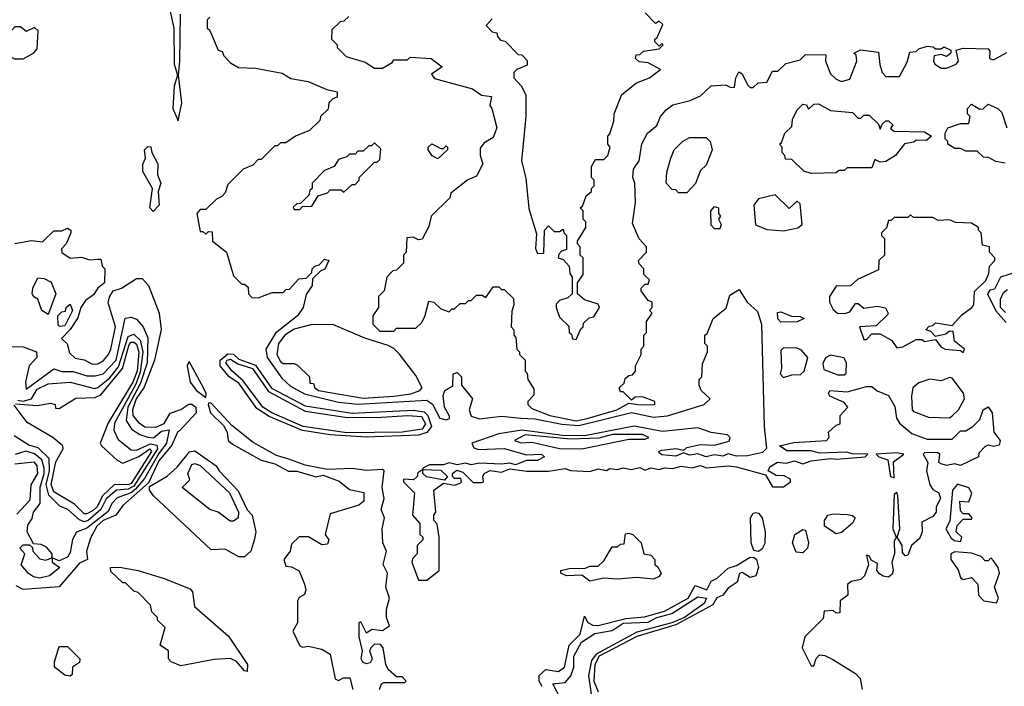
# Model space of a CAD drawing. Extents: x 2668140 to 2765664, y 823621 to 955240.
# Tile 72 of 256: x 2716612 to 2720174, y 833206 to 835615. Entities that reach past the tile are written whole.
import ezdxf

# ---------------------------------------------------------------- set-up
doc = ezdxf.new("R2010")
doc.units = 0

msp = doc.modelspace()

# ---------------------------------------------------------------- linework, layer by layer
at = {"layer": '0CON02XD'}
for points in [[(2717156.7, 835645), (2717170, 835585), (2717170.8, 835455), (2717183.3, 835415), (2717171.4, 835375), (2717166.2, 835295), (2717185, 835250), (2717198, 835315), (2717186.7, 835415), (2717190.8, 835465), (2717194, 835635)], [(2717300, 835625), (2717290, 835615), (2717290, 835585), (2717298.3, 835578.3), (2717330, 835505), (2717345, 835500), (2717350, 835485), (2717375, 835460), (2717403, 835443), (2717465, 835440), (2717561.7, 835421.7), (2717593, 835403), (2717655, 835392.5), (2717723, 835363), (2717760, 835355), (2717760, 835335), (2717745, 835330), (2717730, 835315), (2717728.3, 835291.7), (2717700, 835265), (2717698.3, 835251.7), (2717660, 835215), (2717610, 835195), (2717575, 835170), (2717555, 835170), (2717545, 835160), (2717535, 835160), (2717485, 835110), (2717475, 835110), (2717455, 835090), (2717420, 835075), (2717365, 835020), (2717355, 834990), (2717343, 834977), (2717323.6, 834966.4), (2717285, 834930), (2717265, 834930), (2717252.5, 834915), (2717265, 834850), (2717275, 834850), (2717285, 834840), (2717295, 834850), (2717308.3, 834848.3), (2717310, 834815), (2717360, 834775), (2717385, 834690), (2717415, 834660), (2717425, 834660), (2717438.3, 834648.3), (2717440, 834625), (2717451.7, 834611.7), (2717475, 834610), (2717525, 834630), (2717565, 834630), (2717575, 834640), (2717588.3, 834641.7), (2717621.7, 834678.3), (2717648.3, 834681.7), (2717668.3, 834701.7), (2717670, 834715), (2717680, 834725), (2717695, 834730), (2717715, 834750), (2717730, 834745), (2717716.4, 834713.6), (2717701.7, 834708.3), (2717671.7, 834678.3), (2717670, 834655), (2717648.3, 834621.7), (2717637.5, 834575), (2717617.5, 834545), (2717536.9, 834483.1), (2717502, 834425), (2717507.5, 834395), (2717559.7, 834319.7), (2717591.1, 834291.1), (2717642.8, 834262.8), (2717765, 834233.5), (2717835, 834226.5), (2718085, 834240), (2718105.8, 834225.8), (2718132, 834175), (2718155, 834168.8), (2718166.4, 834173.6), (2718167, 834183), (2718148.8, 834215), (2718143.3, 834256.7), (2718150, 834275), (2718178.3, 834291.7), (2718180, 834335), (2718195, 834340), (2718210, 834325), (2718210, 834295), (2718250, 834245), (2718237.5, 834205), (2718245, 834182.5), (2718275, 834172.5), (2718355, 834182.9), (2718425, 834175.7), (2718475, 834173.4), (2718573.2, 834153.2), (2718635, 834148.7), (2718825, 834195.5), (2718905, 834179.4), (2718955, 834183.5), (2719087.5, 834225), (2719110, 834245), (2719077.5, 834275), (2719070, 834295), (2719070, 834315), (2719080, 834325), (2719081.7, 834371.7), (2719100, 834415), (2719100, 834435), (2719090, 834445), (2719090, 834475), (2719098.3, 834481.7), (2719120, 834535), (2719167, 834573), (2719180.7, 834619.3), (2719215, 834640), (2719243.3, 834595), (2719280.9, 834560.9), (2719295.6, 834515), (2719304.6, 834145), (2719313.8, 834066.2), (2719298.8, 834051.2), (2719245, 834039.2), (2719205, 834038), (2719175, 834046.7), (2719155, 834038), (2719125, 834043.3), (2719095, 834035.8), (2719065, 834046.7), (2719035, 834042), (2719015, 834050), (2718985, 834038), (2718935, 834043.3), (2718925, 834050), (2718922.5, 834055), (2718935, 834060), (2718985, 834065.7), (2719015, 834060), (2719025, 834068.8), (2719075, 834080), (2719125, 834077.5), (2719178.3, 834091.7), (2719182.5, 834105), (2719172.5, 834115), (2719113.6, 834123.6), (2719065, 834140), (2718937.4, 834127.4), (2718835, 834146.5), (2718655, 834111.9), (2718575, 834113), (2718428.2, 834131.8), (2718345, 834118.1), (2718247.5, 834085), (2718255, 834067.5), (2718271.7, 834061.7), (2718364.1, 834065.9), (2718445, 834042.5), (2718500, 834045), (2718510, 834035), (2718485, 834022.5), (2718445, 834022.5), (2718405, 834006.7), (2718385, 834012.5), (2718355, 834008.8), (2718275, 834012.5), (2718245, 834006.7), (2718225, 834012.5), (2718195, 834006.7), (2718165, 834013.3), (2718145, 834006.2), (2718093.9, 834006.1), (2718070, 833995), (2718070, 833990), (2718135, 833987.5), (2718160, 833965), (2718148.3, 833951.7), (2718083, 833963), (2718070, 833975), (2718070, 833990), (2718051.7, 833978.3), (2718050, 833965), (2718037, 833953), (2718000, 833955), (2718000, 833945), (2718040, 833905), (2718032.5, 833825), (2718060, 833795), (2718060, 833755), (2718070, 833745), (2718070, 833735), (2718050, 833715), (2718050, 833685), (2718033, 833667), (2718030, 833655), (2718055, 833590), (2718085, 833590), (2718130, 833625), (2718130, 833745), (2718121.7, 833791.7), (2718110, 833805), (2718110, 833825), (2718117.5, 833835), (2718110, 833915), (2718145, 833940), (2718185, 833933.3), (2718205, 833940), (2718210, 833945), (2718207.5, 833957.5), (2718185, 833957.5), (2718177.5, 833965), (2718177.5, 833975), (2718193, 833987), (2718215, 833980), (2718253, 833943), (2718285, 833942.5), (2718290, 833945), (2718287.5, 833965), (2718292.5, 833975), (2718313.3, 833986.7), (2718355, 833980), (2718385, 833992.5), (2718446.4, 833983.6), (2718525, 833983.3), (2718585, 833993.3), (2718605, 833986.7), (2718675, 833982.5), (2718705, 833992.5), (2718735, 833986.7), (2718747, 833993), (2718775, 833990), (2718795, 833996), (2718825, 833990), (2718855, 833996.7), (2718875, 833987.5), (2718895, 833996.2), (2718925, 833990), (2718945, 833996.2), (2718975, 833993.3), (2719005, 834002), (2719045, 833996.2), (2719075, 834003.8), (2719096.1, 833996.1), (2719175, 834003.3), (2719205, 834000), (2719310, 833970), (2719335, 833927.5), (2719375, 833927.5), (2719400, 833945), (2719400, 833955), (2719377, 833967), (2719348.3, 833968.3), (2719320, 833985), (2719325, 834000), (2719353.6, 834016.4), (2719385, 834012.5), (2719415, 834021.2), (2719445, 834010), (2719475, 834021.2), (2719545, 834030), (2719565, 834026.7), (2719670, 834035), (2719680, 834045), (2719625, 834046.2), (2719603, 834053), (2719505, 834048.8), (2719475, 834056.7), (2719387, 834057), (2719360, 834075), (2719412.3, 834087.7), (2719530, 834095), (2719540, 834105), (2719537.5, 834125), (2719565, 834150), (2719580, 834155), (2719580, 834185), (2719607.5, 834215), (2719595, 834232.5), (2719542.5, 834255), (2719537.5, 834265), (2719542.5, 834275), (2719605, 834270), (2719675, 834290), (2719695, 834290), (2719714.1, 834274.1), (2719755, 834257.5), (2719777.3, 834217.3), (2719784, 834175), (2719795, 834157.5), (2719839.3, 834119.3), (2719895, 834100), (2719985, 834100), (2720015, 834130), (2720035, 834130), (2720060, 834145), (2720085, 834170), (2720096.7, 834205), (2720115, 834216.7), (2720130, 834195), (2720136.2, 834125), (2720158.8, 834095), (2720155, 834077.5), (2720135, 834073.3), (2720115, 834077.5), (2720105, 834072.5), (2720081.7, 834048.3), (2720080, 834035), (2720015, 834003.8), (2719995, 834010), (2719965, 834004), (2719945, 834010), (2719937.5, 834015), (2719940, 834045), (2719931.7, 834051.7), (2719885, 834050), (2719880, 834045), (2719897.5, 834015), (2719892.5, 833985), (2719904.1, 833934.1), (2719915, 833917.5), (2719937.5, 833905), (2719942.5, 833885), (2719927.5, 833855), (2719926.7, 833835), (2719915, 833820), (2719875, 833800), (2719876.7, 833765), (2719868, 833742), (2719837.5, 833715), (2719825, 833680), (2719815, 833677.5), (2719805, 833690), (2719803.8, 833715), (2719786.7, 833745), (2719795.9, 833775.9), (2719788.8, 833895), (2719785, 833906.7), (2719775, 833900), (2719770, 833775), (2719782.5, 833745), (2719775, 833730), (2719776.2, 833685), (2719766.7, 833655), (2719772, 833625), (2719768.3, 833611.7), (2719755, 833601.2), (2719735, 833604), (2719722.7, 833612.7), (2719712.5, 833625), (2719715, 833650), (2719691.7, 833661.7), (2719686.4, 833676.4), (2719675, 833680), (2719682.5, 833645), (2719667.5, 833605), (2719655, 833592.5), (2719620, 833585), (2719606.4, 833573.6), (2719607.5, 833535), (2719580, 833515), (2719578.3, 833471.7), (2719565, 833470), (2719555, 833480), (2719521.7, 833478.3), (2719518.3, 833451.7), (2719452.5, 833385), (2719442.5, 833345), (2719475, 833280), (2719485, 833280), (2719493, 833307), (2719505, 833320), (2719525, 833317.5), (2719553.3, 833303.3)], [(2717803, 835627), (2717785, 835610), (2717771.7, 835608.3), (2717741.7, 835578.3), (2717740, 835545), (2717760, 835525), (2717760, 835515), (2717793, 835483), (2717861.7, 835461.7), (2717895, 835440), (2717925, 835440), (2717959.3, 835460.7), (2717965, 835470), (2718015, 835470), (2718025, 835480), (2718100, 835475), (2718140, 835445), (2718101.7, 835418.3), (2718113, 835403), (2718250, 835365), (2718283, 835343), (2718318.3, 835338.3), (2718312.5, 835305), (2718320, 835295), (2718337.5, 835225), (2718325, 835190), (2718290.7, 835169.3), (2718278.3, 835151.7), (2718277.5, 835125), (2718287.5, 835095), (2718265, 835050), (2718233, 835037), (2718171.7, 834988.3), (2718168.3, 834971.7), (2718100, 834905), (2718091.7, 834868.3), (2718068.3, 834821.7), (2718055, 834820), (2718035, 834830), (2718013, 834827), (2718010, 834775), (2718000, 834765), (2718000, 834735), (2717975, 834710), (2717961.7, 834708.3), (2717940, 834685), (2717930, 834635), (2717910, 834615), (2717910, 834575), (2717890, 834545), (2717890, 834515), (2717915, 834490), (2717965, 834490), (2717975, 834500), (2718045, 834500), (2718065, 834520), (2718077, 834543), (2718091.7, 834598.3), (2718110, 834595), (2718135, 834570), (2718165, 834560), (2718175, 834570), (2718185, 834570), (2718205, 834590), (2718225, 834590), (2718235, 834600), (2718245, 834600), (2718265, 834620), (2718285, 834620), (2718298.3, 834611.7), (2718325, 834650), (2718345, 834650), (2718355, 834640), (2718365, 834640), (2718398.3, 834608.3), (2718400, 834585), (2718391.7, 834561.7), (2718390, 834505), (2718400, 834495), (2718400, 834475), (2718407, 834467), (2718410, 834425), (2718420, 834415), (2718420, 834405), (2718440, 834385), (2718440, 834345), (2718448.3, 834338.3), (2718450, 834315), (2718471.7, 834281.7), (2718471.7, 834258.3), (2718450, 834235), (2718450, 834225), (2718465, 834210), (2718530, 834185), (2718625, 834165.8), (2718665, 834173.5)], [(2718625, 834460), (2718641.7, 834498.3), (2718650, 834505), (2718651.7, 834518.3), (2718671.7, 834538.3), (2718688.3, 834541.7), (2718710, 834575), (2718705, 834587.5), (2718655, 834603.3), (2718630, 834625), (2718630, 834665), (2718650, 834695), (2718650, 834755), (2718640, 834765), (2718640, 834795), (2718630, 834805), (2718630, 834815), (2718660, 834865), (2718660, 834885), (2718650, 834895), (2718650, 834925), (2718640, 834935), (2718648.3, 834941.7), (2718661.7, 834978.3), (2718680, 834995), (2718680, 835005), (2718690, 835015), (2718690, 835035), (2718680, 835045), (2718680, 835085), (2718695, 835110), (2718725, 835110), (2718740, 835125), (2718747.5, 835155), (2718740, 835165), (2718740, 835195), (2718747, 835203), (2718761.7, 835248.3), (2718762.5, 835275), (2718790, 835345), (2718843, 835387), (2718890, 835405), (2718930, 835435), (2718885, 835460), (2718853, 835463), (2718840, 835475), (2718841.7, 835488.3), (2718855, 835490), (2718868.3, 835501.7), (2718925, 835510), (2718940, 835525), (2718935, 835530), (2718925, 835520), (2718910, 835535), (2718910, 835545), (2718918.3, 835551.7), (2718938.3, 835598.3), (2718925, 835610), (2718911.7, 835601.7), (2718875, 835640)], [(2716593.6, 835473.6), (2716625, 835474), (2716662.5, 835495), (2716675, 835510), (2716678.8, 835575), (2716665, 835587.5), (2716635, 835572.5), (2716615, 835590), (2716595, 835590), (2716562.5, 835555), (2716560, 835545), (2716573.9, 835483.9), (2716593.6, 835473.6)], [(2718321.7, 835618.3), (2718300, 835595), (2718321.7, 835571.7), (2718338.3, 835568.3), (2718340, 835555), (2718351.7, 835541.7), (2718368.3, 835538.3), (2718415, 835490), (2718428.3, 835488.3), (2718448.3, 835468.3), (2718448.3, 835451.7), (2718410, 835435)], [(2718665, 834173.5), (2718772.5, 834205), (2718815, 834230), (2718856.4, 834223.6), (2718910, 834225), (2718910, 834235), (2718865, 834252.5), (2718838.3, 834251.7), (2718825, 834240), (2718795, 834270), (2718785, 834270), (2718780, 834285), (2718798.3, 834301.7), (2718801.7, 834318.3), (2718815, 834330), (2718828.3, 834331.7), (2718840, 834345), (2718840, 834365), (2718860, 834405), (2718860, 834425), (2718870, 834435), (2718870, 834475), (2718880, 834485), (2718880, 834525), (2718900, 834555), (2718890, 834565), (2718900, 834575), (2718900, 834595), (2718885, 834600), (2718860, 834635), (2718860, 834645), (2718875, 834660), (2718885, 834660), (2718890, 834675), (2718870, 834695), (2718870, 834715), (2718853, 834733), (2718850, 834745), (2718880, 834775), (2718880, 834795), (2718853, 834823), (2718828.3, 834878.3), (2718840, 834955), (2718837.5, 835025), (2718830, 835045), (2718832.5, 835075), (2718852.5, 835105), (2718863, 835167), (2718882.5, 835205), (2718916.4, 835233.6), (2718930, 835265), (2718950.7, 835289.3), (2718975, 835307.5), (2719037, 835323), (2719075, 835340), (2719113, 835377), (2719165, 835380), (2719185, 835370), (2719198.3, 835371.7), (2719202.5, 835405), (2719213, 835427), (2719225, 835420), (2719245, 835380), (2719255, 835370), (2719265, 835370), (2719283, 835387), (2719315, 835390), (2719335, 835430), (2719355, 835430), (2719383, 835457), (2719435, 835470), (2719455, 835490), (2719528.3, 835488.3), (2719527.5, 835465), (2719545, 835420), (2719565, 835400), (2719585, 835392.5), (2719615, 835400), (2719640, 835465), (2719637.5, 835487.5), (2719630, 835495), (2719653, 835507), (2719718.3, 835498.3), (2719723.6, 835453.6), (2719732.5, 835425), (2719745, 835410), (2719795, 835410), (2719822.5, 835462.5), (2719831.7, 835498.3), (2719855, 835500), (2719865, 835510), (2719895, 835520), (2719917, 835517), (2719925, 835510), (2719945, 835510), (2719955, 835517.5), (2719980, 835505), (2719980, 835495), (2719965, 835482.5), (2719945, 835490), (2719920, 835485), (2719917.5, 835465), (2719922.5, 835455), (2719945, 835440), (2719965, 835440), (2720000, 835455), (2720007.5, 835465), (2720000, 835505), (2720025, 835512.5), (2720115, 835510), (2720121.7, 835501.7), (2720120, 835475), (2720135, 835470), (2720183.3, 835496.7)], [(2718410, 835435), (2718400, 835425), (2718400, 835405), (2718427.5, 835375), (2718443, 835343), (2718442.5, 835265), (2718427.5, 835105), (2718443, 835043), (2718453.6, 834933.6), (2718481.7, 834841.7), (2718478.3, 834788.3), (2718485, 834770), (2718508.3, 834771.7), (2718510, 834855), (2718525, 834870), (2718545, 834850), (2718565, 834850), (2718578.3, 834858.3), (2718580, 834845), (2718590, 834835), (2718590, 834785), (2718571.7, 834778.3), (2718561.7, 834768.3), (2718560, 834755), (2718578.3, 834748.3), (2718600, 834725), (2718601.7, 834698.3), (2718610, 834685), (2718610, 834625), (2718595, 834610), (2718565, 834600), (2718553, 834587), (2718552.5, 834575), (2718565, 834540), (2718598.3, 834508.3), (2718600, 834485), (2718608.3, 834478.3), (2718611.7, 834461.7), (2718625, 834460)], [(2719475, 835060), (2719448.3, 835068.3), (2719405, 835110), (2719381.7, 835111.7), (2719380, 835125), (2719370, 835135), (2719370, 835155), (2719360, 835165), (2719368.3, 835171.7), (2719380, 835205), (2719405, 835230), (2719407.5, 835255), (2719425, 835290), (2719445, 835310), (2719458.3, 835308.3), (2719465, 835292.5), (2719485, 835310), (2719501.7, 835311.7), (2719545, 835287.5), (2719625, 835280), (2719645, 835260), (2719655, 835260), (2719665, 835270), (2719685, 835270), (2719718.3, 835238.3), (2719725, 835220), (2719731.7, 835238.3), (2719745, 835250), (2719755, 835250), (2719770, 835235), (2719761.7, 835221.7), (2719775, 835212.5), (2719885, 835210), (2719910, 835195), (2719891.7, 835178.3), (2719855, 835180), (2719847, 835173), (2719813, 835167), (2719780, 835125), (2719745, 835102.5), (2719725, 835100), (2719705, 835110), (2719695, 835080), (2719605, 835080), (2719595, 835070), (2719575, 835070), (2719565, 835062.5), (2719475, 835060)], [(2720177, 835097), (2720143, 835103), (2720117, 835117), (2720098.3, 835118.3), (2720075, 835140), (2720035, 835140), (2720015, 835150), (2719995, 835150), (2719970, 835165), (2719970, 835175), (2719960, 835185), (2719960, 835205), (2719970, 835225), (2720015, 835240), (2720045, 835240), (2720050, 835265), (2720040, 835275), (2720040, 835295), (2720055, 835310), (2720085, 835292.5), (2720097, 835293), (2720115, 835310), (2720150, 835295), (2720165, 835280), (2720182.5, 835225)], [(2717625, 834930), (2717635, 834940), (2717668.3, 834941.7), (2717691.7, 834978.3), (2717725, 834990), (2717735, 835000), (2717775, 835000), (2717785, 834992.5), (2717815, 835020), (2717825, 835020), (2717840, 835035), (2717840, 835045), (2717895, 835100), (2717905, 835100), (2717915, 835110), (2717918.3, 835148.3), (2717895, 835170), (2717885, 835160), (2717875, 835160), (2717855, 835140), (2717835, 835140), (2717825, 835130), (2717805, 835130), (2717795, 835120), (2717765, 835110), (2717750, 835085), (2717715, 835070), (2717670, 835025), (2717670, 835005), (2717661.7, 834998.3), (2717658.3, 834981.7), (2717628.3, 834951.7), (2717615, 834950), (2717601.7, 834938.3), (2717605, 834930), (2717625, 834930)], [(2718125, 835112.5), (2718103.6, 835123.6), (2718090, 835145), (2718090, 835155), (2718103, 835167), (2718135, 835150), (2718145, 835150), (2718155, 835160), (2718160, 835155), (2718160, 835145), (2718125, 835112.5)], [(2719025, 834990), (2718995, 834990), (2718985, 835000), (2718971.7, 835001.7), (2718950, 835025), (2718952.5, 835065), (2718967.5, 835115), (2718980, 835145), (2719010, 835175), (2719035, 835190), (2719095, 835190), (2719110, 835175), (2719117.5, 835145), (2719095, 835090), (2719075, 835070), (2719056.1, 835023.9), (2719025, 834990)], [(2717095, 834922.5), (2717082.5, 834935), (2717092.5, 835005), (2717057, 835067), (2717057, 835093), (2717067.5, 835115), (2717063.8, 835145), (2717075, 835157.5), (2717086.1, 835156.1), (2717090, 835135), (2717112, 835095), (2717110, 835055), (2717122.5, 835025), (2717112.5, 834995), (2717116, 834945), (2717095, 834922.5)], [(2719375, 834852.5), (2719427, 834863), (2719442.5, 834875), (2719435, 834950), (2719425, 834960), (2719395, 834932.5), (2719345, 834982.5), (2719285, 834967.5), (2719267.5, 834945), (2719273.6, 834873.6), (2719315, 834856.7), (2719375, 834852.5)], [(2719145, 834860), (2719125, 834860), (2719113, 834873), (2719112.5, 834925), (2719125, 834940), (2719140, 834935), (2719140, 834915), (2719146.7, 834905), (2719140, 834895), (2719150, 834875), (2719145, 834860)], [(2720025, 834412.5), (2720030, 834425), (2719993, 834453), (2719988.3, 834488.3), (2719975, 834490), (2719961.7, 834478.3), (2719925, 834470), (2719908.3, 834488.3), (2719890, 834495), (2719901.7, 834508.3), (2719915, 834510), (2719925, 834520), (2719985, 834510), (2720020.7, 834549.3), (2720056.7, 834575), (2720063.3, 834585), (2720066.4, 834633.6), (2720107, 834673), (2720118.3, 834698.3), (2720120, 834725), (2720140, 834745), (2720140, 834755), (2720120, 834775), (2720120, 834795), (2720095, 834800), (2720090, 834845), (2720080, 834855), (2720080, 834865), (2720055, 834880), (2719997, 834883), (2719975, 834892.5), (2719935, 834890), (2719915, 834900), (2719845, 834900), (2719835, 834910), (2719825, 834900), (2719775, 834900), (2719765, 834890), (2719755, 834890), (2719747, 834863), (2719730, 834845), (2719730, 834835), (2719740, 834825), (2719740, 834765), (2719720, 834745), (2719718.3, 834711.7), (2719643, 834677), (2719617, 834653), (2719565, 834652.5), (2719541.2, 834615), (2719542, 834595), (2719555, 834567.5), (2719570, 834555), (2719597, 834553), (2719615, 834560), (2719635, 834590), (2719645, 834590), (2719665, 834572.5), (2719715, 834580), (2719743.9, 834573.9), (2719753.3, 834555), (2719750.7, 834549.3), (2719710.7, 834509.3), (2719650, 834505), (2719665, 834460), (2719675, 834460), (2719695, 834480), (2719725, 834480), (2719766.4, 834456.4), (2719785, 834430), (2719807, 834433), (2719855, 834460), (2719875, 834460), (2719885, 834452.5), (2719925, 834460), (2719943.6, 834433.6), (2719960, 834425), (2720015, 834420), (2720025, 834412.5)], [(2716595, 834806.7), (2716655, 834817.5), (2716695, 834812.5), (2716735, 834852.5), (2716765, 834852.5), (2716785, 834862.5), (2716797.5, 834855), (2716797.5, 834845), (2716780, 834805), (2716763, 834787), (2716764.1, 834774.1), (2716795, 834753.3), (2716835, 834756.7), (2716865, 834747.5), (2716895, 834750), (2716905, 834750), (2716910, 834725), (2716920, 834715), (2716918.8, 834665), (2716894.4, 834645.6), (2716879.5, 834620.5), (2716849.7, 834600.3), (2716833.1, 834575), (2716822.5, 834537.5), (2716794.5, 834495.5), (2716763.3, 834463.3), (2716783.6, 834443.6), (2716791.7, 834411.7), (2716812.3, 834392.3), (2716845, 834386.7), (2716875, 834370), (2716895, 834371.2), (2716915, 834383.8), (2716933.3, 834405), (2716941.2, 834425), (2716958.1, 834505), (2716932.5, 834592.5), (2716936.4, 834613.6), (2716950, 834635), (2716980, 834645), (2717035, 834680), (2717055, 834680), (2717077.5, 834655), (2717116.2, 834555), (2717123.9, 834496.1), (2717100, 834385), (2717062.7, 834287.3), (2717032.9, 834245), (2717020, 834205), (2717021.4, 834185), (2717040.4, 834160.4), (2717064.5, 834144.5), (2717105, 834143.1), (2717135, 834155.8), (2717156.2, 834193.8), (2717195, 834207.1), (2717223.6, 834226.4), (2717235, 834225.6), (2717248.9, 834215), (2717250.9, 834195), (2717190, 834130), (2717182.5, 834125), (2717162.6, 834077.4), (2717115, 834021.4), (2717078, 833942), (2716985, 833860), (2716959.2, 833825), (2716914, 833805), (2716890.6, 833785), (2716868.3, 833741.7), (2716853.3, 833695), (2716857.5, 833665), (2716828.3, 833651.7), (2716754.2, 833565.8), (2716625, 833556), (2716598.8, 833568.8)], [(2720217, 834703), (2720160, 834685), (2720138.3, 834641.7), (2720121.7, 834638.3), (2720112.5, 834625), (2720143, 834563), (2720180.7, 834520.7)], [(2716715, 834550), (2716692.5, 834565), (2716677.5, 834605), (2716663.3, 834613.3), (2716657.5, 834625), (2716660, 834645), (2716677.5, 834682.5), (2716700, 834680), (2716726.4, 834666.4), (2716742.5, 834625), (2716715, 834550)], [(2720177.5, 834557.5), (2720160, 834575), (2720160, 834605), (2720170.7, 834629.3), (2720185, 834640)], [(2716756.2, 834506.2), (2716751.2, 834511.2), (2716750, 834545), (2716765, 834560), (2716778.3, 834561.7), (2716780, 834575), (2716795, 834587.5), (2716802.5, 834565), (2716775, 834509.2), (2716756.2, 834506.2)], [(2719365, 834522), (2719354.2, 834534.2), (2719353.3, 834556.7), (2719365, 834560), (2719403.6, 834543.6), (2719435, 834542.5), (2719450, 834535), (2719425, 834524), (2719365, 834522)], [(2716545, 834436), (2716625, 834433.3), (2716672.5, 834415), (2716673.8, 834395), (2716645.9, 834364.1), (2716633, 834307), (2716635, 834280), (2716735, 834353.3), (2716765, 834343.8), (2716805, 834343.8), (2716855, 834328.8), (2716885, 834328), (2716914.2, 834335.8), (2716960.6, 834385), (2716993.8, 834536.2), (2717015, 834540), (2717035, 834533.3), (2717058.8, 834505), (2717075.9, 834465.9), (2717073.3, 834375), (2717048.6, 834301.4), (2717002.7, 834215), (2716997, 834167), (2717016, 834136), (2717046, 834116), (2717075, 834106.2), (2717095.7, 834104.3), (2717125, 834128.1), (2717153.3, 834133.3), (2717143.1, 834085), (2717115, 834047.8), (2717063.1, 833956.9), (2717031.1, 833918.9), (2717015, 833905.4), (2716965, 833887.5), (2716945, 833866.7), (2716931.9, 833838.1), (2716855, 833777.5), (2716817, 833763), (2716803, 833737), (2716795, 833690), (2716785, 833672.5), (2716755, 833660), (2716730, 833670), (2716730, 833655), (2716757.5, 833635), (2716720, 833605), (2716685, 833597.5), (2716662.3, 833602.3), (2716643.6, 833613.6), (2716617.5, 833645), (2716630, 833685), (2716612.5, 833705), (2716625, 833717.5), (2716647.5, 833717.5), (2716658.3, 833708.3), (2716660, 833695), (2716685, 833666.7), (2716705, 833662.5), (2716730, 833670), (2716730, 833685), (2716709.3, 833709.3), (2716689.3, 833719.3), (2716661.7, 833721.7), (2716638.8, 833765), (2716641.2, 833788.8), (2716657.7, 833812.3), (2716662, 833835), (2716686.4, 833866.4), (2716685.8, 833925.8), (2716700, 833975), (2716700, 833995), (2716691.9, 834025), (2716666.1, 834046.1), (2716634.4, 834055.6), (2716595.8, 834044.2)], [(2717855, 834248), (2717965, 834254.4), (2718026.8, 834263.2), (2718060, 834275), (2718067.5, 834285), (2718045, 834330), (2717986.4, 834406.4), (2717965, 834427.5), (2717945, 834437.5), (2717860, 834465), (2717745, 834514), (2717665, 834512.5), (2717605, 834497.1), (2717571.2, 834475), (2717548.8, 834445), (2717542.5, 834405), (2717555, 834380), (2717565, 834372.5), (2717605, 834372.5), (2717616.4, 834366.4), (2717660, 834325), (2717661.7, 834301.7), (2717675, 834300), (2717680, 834285), (2717692.5, 834275), (2717855, 834248)], [(2716605, 834240), (2716625, 834236.9), (2716654.5, 834245.5), (2716675, 834280), (2716715, 834298.8), (2716795, 834305.8), (2716882.3, 834282.3), (2716895, 834286), (2716938.5, 834321.5), (2716969.3, 834360.7), (2717005, 834470), (2717025, 834478.8), (2717047.8, 834457.8), (2717057.3, 834415), (2717048.2, 834341.8), (2717032, 834298), (2716955, 834156.7), (2716952.3, 834132.3), (2716968.3, 834098.3), (2717015, 834061.2), (2717035, 834060), (2717085, 834083.1), (2717107.7, 834077.7), (2717110, 834065), (2717025, 833929.1), (2717005, 833918.5), (2716962, 833915), (2716925, 833884.2), (2716905.6, 833845), (2716860, 833805), (2716845, 833801.1), (2716828.3, 833808.3), (2716786.7, 833845), (2716757.5, 833857.5), (2716717.3, 833897.3), (2716707.3, 833935), (2716720.4, 833985), (2716719.1, 834029.1), (2716678.3, 834068.3), (2716645, 834078), (2716591.7, 834111.7)], [(2716597, 834227), (2716675, 834220.8), (2716725, 834230), (2716740, 834225), (2716741.7, 834211.7), (2716755, 834210), (2716815, 834247.5), (2716885, 834250), (2716905, 834260), (2716984.5, 834355), (2717008.5, 834441.5), (2717015, 834449.4), (2717025, 834450), (2717035, 834442.5), (2717043.3, 834413.3), (2717036.6, 834345), (2717021.2, 834305), (2716931.7, 834158.3), (2716903.3, 834085), (2716907.5, 834075), (2716965, 834023.8), (2716985, 834012.5), (2717043, 834037), (2717083.3, 834065), (2717088.9, 834055), (2717015, 833939.4), (2717005, 833934.6), (2716954.6, 833935.4), (2716911.9, 833895), (2716891.9, 833855), (2716877.9, 833842.1), (2716855, 833829.2), (2716845, 833830), (2716810, 833865), (2716735, 833909.2), (2716725.6, 833935), (2716743, 834017), (2716769.2, 834065), (2716768, 834075), (2716732, 834105), (2716639.4, 834159.4), (2716592.2, 834222.2)], [(2719375, 834322.5), (2719405, 834332.5), (2719437, 834333), (2719450, 834345), (2719462.5, 834395), (2719440.5, 834420.5), (2719425, 834428.8), (2719375, 834430), (2719365, 834420), (2719367.5, 834355), (2719362.5, 834335), (2719375, 834322.5)], [(2717285, 834250), (2717286, 834265), (2717277.5, 834285), (2717225, 834380), (2717217.5, 834365), (2717228.8, 834305), (2717251.2, 834275), (2717285, 834250)], [(2717865, 834106.8), (2717734.7, 834114.7), (2717635, 834130.4), (2717515, 834180.9), (2717470, 834210), (2717405, 834301.9), (2717370, 834325), (2717336.9, 834365), (2717337.8, 834385), (2717365, 834407.9), (2717385, 834406.5), (2717405, 834389.1), (2717465, 834366.4), (2717523.2, 834283.2), (2717645, 834219.6), (2717815, 834193.9), (2718035, 834203.8), (2718075, 834197.9), (2718088.5, 834185), (2718102.2, 834145), (2718085, 834123.5), (2718055, 834113.9), (2717865, 834106.8)], [(2717795, 834122.3), (2717638, 834145), (2717524, 834195), (2717491.4, 834215), (2717420, 834310), (2717380.8, 834345), (2717358, 834375), (2717362, 834385), (2717375, 834388.6), (2717401.7, 834371.7), (2717454, 834355), (2717511.6, 834271.6), (2717645, 834201.1), (2717789.3, 834179.3), (2717901.7, 834178.3), (2718015.5, 834185.5), (2718065, 834180.8), (2718080, 834155), (2718068, 834135), (2717995, 834124.6), (2717795, 834122.3)], [(2719571.7, 834331.7), (2719595, 834332.5), (2719601.7, 834338.3), (2719602.5, 834375), (2719593, 834393), (2719545, 834402.5), (2719527, 834393), (2719517, 834373), (2719520.7, 834350.7), (2719571.7, 834331.7)], [(2719975, 834176.7), (2719985, 834183.3), (2720007.5, 834205), (2720030, 834245), (2720026.1, 834266.1), (2719985, 834320), (2719975, 834322.5), (2719945, 834310), (2719903.9, 834316.1), (2719865, 834303.3), (2719842.5, 834285), (2719837.5, 834255), (2719840, 834205), (2719845, 834200), (2719899.3, 834179.3), (2719975, 834176.7)], [(2717913.3, 833195), (2717921.2, 833215), (2717929.5, 833220.5), (2718005, 833220), (2718010, 833225), (2717995, 833240), (2717975, 833240), (2717945, 833267.5), (2717936.7, 833285), (2717926.7, 833345), (2717917.1, 833357.1), (2717895, 833358.8), (2717882.5, 833345), (2717877.5, 833335), (2717887.5, 833305), (2717879.3, 833290.7), (2717865, 833287.5), (2717853.6, 833293.6), (2717847.5, 833305), (2717852.5, 833335), (2717840, 833385), (2717840, 833435), (2717845, 833440), (2717865, 833400), (2717887, 833413), (2717925, 833407.5), (2717950, 833425), (2717938.8, 833455), (2717938.8, 833485), (2717950, 833525), (2717936.2, 833565), (2717942.5, 833615), (2717926.4, 833646.4), (2717938.8, 833695), (2717926.2, 833725), (2717923.3, 833775), (2717932, 833815), (2717920, 833845), (2717930, 833885), (2717923.3, 833925), (2717930, 833985), (2717925, 833990), (2717865, 833986.7), (2717815, 833993.8), (2717725, 833990), (2717645, 834005.8), (2717585, 834027.1), (2717540.9, 834040.9), (2717456.8, 834086.8), (2717378.8, 834148.8), (2717305, 834230), (2717295, 834230), (2717293.8, 834225), (2717302, 834195), (2717349.2, 834149.2), (2717362, 834125), (2717366.7, 834095), (2717381.7, 834081.7), (2717485, 834024), (2717535, 834010), (2717584.2, 833984.2), (2717615, 833984), (2717685, 833963.8), (2717709.3, 833969.3), (2717767.7, 833947.7), (2717805, 833917.5), (2717857, 833907), (2717857.5, 833875), (2717838.8, 833861.2), (2717735, 833830), (2717717.5, 833755), (2717730, 833735), (2717725, 833720), (2717705, 833717.5), (2717656.4, 833746.4), (2717623, 833747), (2717595, 833720), (2717590, 833695), (2717567.5, 833665), (2717575, 833640), (2717595, 833637.5), (2717623, 833623), (2717642.5, 833575), (2717646.7, 833555), (2717641.7, 833538.3), (2717623.3, 833526.7), (2717617.5, 833515), (2717616.7, 833435), (2717600, 833405), (2717625, 833352.5), (2717635, 833347.5), (2717655, 833351.2), (2717705, 833340), (2717735, 833322.5), (2717753.6, 833233.6), (2717765, 833227.5), (2717783.6, 833236.4), (2717806.7, 833236.7), (2717817.5, 833195)], [(2718645, 834064.3), (2718815, 834100), (2718875, 834100), (2718887.5, 834105), (2718865, 834115.8), (2718756.8, 834116.8), (2718707, 834103), (2718605, 834099.5), (2718440, 834115), (2718402.5, 834095), (2718425, 834086.7), (2718465, 834088), (2718565, 834065.6), (2718645, 834064.3)], [(2717425, 833674.5), (2717404.6, 833674.6), (2717355, 833702), (2717305, 833700), (2717096, 833895), (2717082, 833915), (2717081.7, 833928.3), (2717145, 833966.2), (2717181.2, 833998.8), (2717226.7, 834053.3), (2717245, 834057.5), (2717323.3, 834003.3), (2717333.8, 833985), (2717402.3, 833912.3), (2717434.5, 833844.5), (2717453.3, 833825), (2717466, 833765), (2717461.7, 833738.3), (2717448.1, 833695), (2717425, 833674.5)], [(2719775, 833960), (2719773, 834017), (2719810, 834045), (2719785, 834050), (2719710, 834045), (2719720, 834035), (2719752.5, 834025), (2719762.5, 833965), (2719775, 833960)], [(2716601.7, 833828.3), (2716649.5, 833880.5), (2716654.1, 833934.1), (2716677.8, 833975), (2716675, 834002.5), (2716665, 834016.2), (2716595, 834009.2)], [(2717385, 833802.5), (2717373.3, 833803.3), (2717330, 833835), (2717300, 833845), (2717200, 833925), (2717227, 833953), (2717220, 833975), (2717235, 834008), (2717245, 834012), (2717265, 834004), (2717370.8, 833905), (2717403.8, 833835), (2717402.5, 833815), (2717385, 833802.5)], [(2720015, 833730), (2720020, 833745), (2720000, 833765), (2720003, 833787), (2720025, 833810), (2720055, 833810), (2720057.5, 833815), (2720045, 833830), (2720025, 833830), (2720015, 833840), (2720012.5, 833875), (2720045, 833872.5), (2720056.1, 833903.9), (2720045, 833924), (2720005, 833936.2), (2719986.2, 833915), (2719976.7, 833803.3), (2719962.5, 833775), (2719981.7, 833741.7), (2719993, 833733), (2720015, 833730)], [(2719285, 833693.3), (2719267.3, 833697.3), (2719257.5, 833725), (2719255.5, 833814.5), (2719265, 833832), (2719275, 833834.3), (2719285, 833831.4), (2719298.2, 833815), (2719308.6, 833765), (2719307.3, 833722.7), (2719297.5, 833702.5), (2719285, 833693.3)], [(2719565, 833757.5), (2719523.3, 833785), (2719523.8, 833805), (2719535.8, 833824.2), (2719555, 833829.2), (2719607, 833827), (2719625, 833823.8), (2719633.8, 833815), (2719625, 833796.2), (2719585, 833762), (2719565, 833757.5)], [(2719445, 833688), (2719421.4, 833691.4), (2719407.1, 833725), (2719415.7, 833754.3), (2719445, 833772.5), (2719455, 833770), (2719466, 833725), (2719462, 833705), (2719445, 833688)], [(2718675, 833586.7), (2718645, 833607.5), (2718590, 833605), (2718570, 833615), (2718570, 833625), (2718605, 833633.3), (2718655, 833632.5), (2718675, 833640), (2718705, 833640), (2718725, 833660), (2718755, 833710), (2718775, 833710), (2718785, 833720), (2718798.3, 833721.7), (2718803, 833757), (2718815, 833760), (2718830, 833755), (2718860, 833725), (2718870, 833685), (2718895, 833680), (2718910, 833665), (2718910, 833645), (2718919.3, 833639.3), (2718932.5, 833615), (2718925, 833602.5), (2718905, 833593.8), (2718845, 833600), (2718775, 833593.3), (2718725, 833597.5), (2718675, 833586.7)], [(2718501.5, 833205), (2718490.9, 833225), (2718491.1, 833245), (2718515, 833267.1), (2718560.7, 833259.3), (2718583.3, 833275), (2718600, 833355), (2718639.2, 833395), (2718655, 833460), (2718667, 833437), (2718685, 833427.5), (2718705, 833426), (2718805, 833450.8), (2718872.5, 833457.5), (2718945, 833477.7), (2719030, 833525), (2719055, 833570), (2719097.5, 833555), (2719113.6, 833586.4), (2719135, 833596.7), (2719175, 833633.3), (2719205, 833643.3), (2719255, 833673.3), (2719268.3, 833671.7), (2719277.5, 833665), (2719284, 833635), (2719274.5, 833605.5), (2719255, 833599.5), (2719225, 833617.5), (2719215.9, 833614.1), (2719207, 833583), (2719175, 833560.8), (2719155, 833536), (2719134.4, 833525.6), (2719119.4, 833500.6), (2718985, 833427.8), (2718845, 833386.1), (2718708.5, 833315), (2718693.1, 833285), (2718688.9, 833225), (2718705, 833186.7)], [(2720145, 833507.5), (2720152.5, 833525), (2720138.8, 833565), (2720155.8, 833615), (2720151.2, 833635), (2720135, 833660), (2720125, 833670), (2720115, 833660), (2720105, 833660), (2720090, 833675), (2720055, 833687.5), (2719995, 833692.5), (2719980, 833685), (2719980, 833665), (2720007, 833627), (2720015, 833600), (2720025, 833592.5), (2720055, 833600), (2720077.5, 833575), (2720080, 833535), (2720100, 833515), (2720145, 833507.5)], [(2717435, 833260), (2717425, 833262.5), (2717396.4, 833296.4), (2717375, 833306.7), (2717315, 833302.5), (2717195, 833280), (2717160, 833295), (2717150, 833305), (2717150, 833335), (2717120, 833355), (2717138.3, 833418.3), (2717110, 833445), (2717110, 833455), (2717090, 833475), (2717085, 833500), (2717040, 833545), (2717025, 833550), (2716995, 833580), (2716985, 833580), (2716941.7, 833621.7), (2716940, 833635), (2716973, 833637), (2717040, 833625), (2717135, 833596), (2717228.3, 833558.3), (2717237.5, 833547.5), (2717244.5, 833494.5), (2717367.8, 833387.8), (2717436, 833285), (2717435, 833260)], [(2718569.8, 833159.8), (2718540, 833215), (2718585, 833220), (2718605.5, 833244.5), (2718616.7, 833275), (2718616.9, 833315), (2718643.9, 833366.1), (2718693.1, 833396.9), (2718755, 833408), (2718795, 833434.6), (2718885, 833437.5), (2718916.7, 833455), (2718970.7, 833469.3), (2719065, 833530), (2719096.2, 833525), (2719087.5, 833505), (2719017.1, 833455), (2718971.2, 833435), (2718845, 833401.8), (2718697.7, 833322.3), (2718680.9, 833299.1), (2718669.5, 833245), (2718684.2, 833144.2)], [(2716795, 833242.5), (2716775, 833246.7), (2716737.5, 833275), (2716737.5, 833295), (2716755, 833350), (2716785, 833350), (2716830, 833305), (2716828.3, 833291.7), (2716802.5, 833275), (2716801.7, 833248.3), (2716795, 833242.5)], [(2719553.3, 833303.3), (2719635, 833252.5), (2719652.5, 833235), (2719660, 833195)]]:
    msp.add_lwpolyline(points, dxfattribs=at)

doc.saveas('drawing.dxf')
